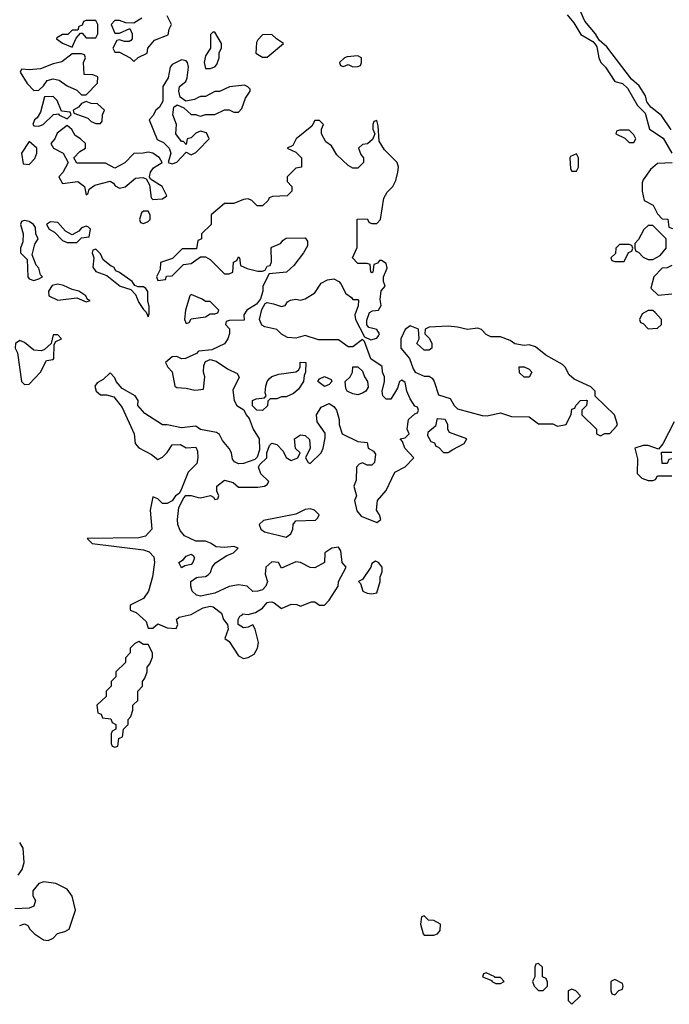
# Model space of a CAD drawing. Header units: inches. Extents: x 2701323 to 2964515, y 494916 to 722124.
# Tile 191 of 256: x 2789250 to 2791979, y 613034 to 617170. Entities that reach past the tile are written whole.
import ezdxf

# ---------------------------------------------------------------- set-up
doc = ezdxf.new("R2010")
doc.units = ezdxf.units.IN
doc.header["$MEASUREMENT"] = 0
doc.layers.add('C7681', color=7, linetype='Continuous')
doc.layers.add('C7691', color=7, linetype='Continuous')

msp = doc.modelspace()

# ---------------------------------------------------------------- linework, layer by layer
at = {"layer": 'C7681', "color": 2, "elevation": 2}
for points in [[(2789763.6, 617176.4), (2789730, 617155.3), (2789696.4, 617156.4), (2789670, 617166), (2789650, 617166), (2789634, 617150), (2789650, 617114), (2789670, 617114), (2789712.7, 617132.7), (2789722, 617110), (2789722, 617090), (2789716.9, 617083.1), (2789710, 617078), (2789690, 617078), (2789670, 617086), (2789658, 617082), (2789642, 617050), (2789650, 617034), (2789670, 617034), (2789714, 617010), (2789730, 616994), (2789748.4, 617011.6), (2789786, 617030), (2789788, 617050), (2789816.4, 617083.6), (2789873.6, 617106.4), (2789878, 617130), (2789888, 617150), (2789870, 617186)], [(2790000, 616843), (2789984.7, 616835.3), (2789948, 616828), (2789924.7, 616844.7), (2789919, 616870), (2789922, 616890), (2789948, 616910), (2789954, 616926), (2789959.5, 616970), (2789955.1, 616990), (2789950, 616997.2), (2789930, 617001.2), (2789890, 616982), (2789882.8, 616970), (2789874.4, 616925.6), (2789852, 616890), (2789851.6, 616828.4), (2789836.9, 616803.1), (2789822, 616790), (2789810, 616766), (2789794, 616750), (2789827.3, 616667.3), (2789854.4, 616654.4), (2789878, 616630), (2789884.7, 616610), (2789874, 616570), (2789890, 616564.7), (2789910, 616572), (2789950, 616614), (2789970, 616602), (2789990, 616612), (2790000, 616622.4)], [(2790000, 616697.6), (2789990, 616693.2), (2789970, 616673.2), (2789954, 616670), (2789950, 616646), (2789938, 616658), (2789930, 616658), (2789906, 616690), (2789908.7, 616730), (2789894, 616770), (2789898, 616802), (2789912, 616812), (2789939.8, 616799.8), (2789970, 616771.3), (2789990, 616771.3), (2790000, 616768)], [(2790000, 616243), (2789998, 616242), (2789992.7, 616207.3), (2789932.7, 616207.3), (2789892.7, 616167.3), (2789842, 616150), (2789839.6, 616120.4), (2789824.7, 616090), (2789830, 616074), (2789862, 616078), (2789867.3, 616092.7), (2789890, 616094), (2789938, 616142), (2789970, 616146), (2790000, 616167)], [(2790000, 616003.1), (2789970, 616015.3), (2789964.7, 616010), (2789946, 615950), (2789942, 615910), (2789950, 615894), (2789962, 615898), (2789970, 615914), (2790000, 615918)], [(2790000, 615775.7), (2789992.7, 615767.3), (2789947.3, 615747.3), (2789930, 615746), (2789910, 615755.3), (2789890, 615754), (2789862, 615730), (2789872, 615710), (2789891, 615691), (2789902, 615630), (2789910, 615624.7), (2789950, 615622.8), (2789986, 615614), (2790000, 615615.6)], [(2790000, 615455.3), (2789990, 615462), (2789930, 615455.3), (2789870, 615468.7), (2789850, 615468), (2789776.4, 615516.4), (2789746, 615550), (2789748, 615570), (2789735.3, 615590), (2789681.2, 615621.2), (2789655.3, 615650), (2789650, 615666), (2789630, 615686), (2789601, 615659), (2789575.3, 615644.7), (2789566, 615630), (2789571, 615610), (2789590, 615594.8), (2789614.8, 615594.8), (2789646, 615586), (2789681, 615541), (2789731, 615430), (2789734.8, 615390), (2789750, 615371), (2789804, 615344), (2789830, 615322), (2789850, 615332), (2789870, 615352), (2789890, 615384.7), (2789925.4, 615385.4), (2789950, 615372), (2789990, 615374), (2789996.9, 615356.9), (2789998.8, 615330), (2789994.8, 615305.2), (2789958, 615270), (2789927.7, 615192.3), (2789919.8, 615180.2), (2789904.7, 615170), (2789891.3, 615148.7), (2789870, 615138), (2789850, 615138), (2789830, 615158), (2789810, 615166), (2789798.8, 615110), (2789804.9, 615030), (2789779.2, 615000.8), (2789750, 614993.6), (2789534, 614990), (2789554, 614970), (2789770, 614942.4), (2789794, 614934), (2789813.7, 614913.7), (2789816.3, 614890), (2789807.7, 614830), (2789791.3, 614770), (2789770, 614738), (2789714, 614710), (2789714, 614690), (2789739.8, 614679.8), (2789782, 614642), (2789790, 614614), (2789810, 614614), (2789830, 614632), (2789870, 614616), (2789908, 614612), (2789914, 614630), (2789909.2, 614650.8), (2789920.2, 614659.8), (2789970, 614671.3), (2790000, 614688.4)], [(2790000, 614979.1), (2789990, 614979), (2789942, 615002), (2789923.7, 615023.7), (2789914, 615050), (2789913.2, 615070), (2789919, 615121), (2789939, 615161), (2789948.7, 615171.3), (2789970, 615171.3), (2790000, 615163.6)], [(2790000, 614751.1), (2789992.9, 614752.9), (2789974, 614770), (2789968.7, 614790), (2789969.3, 614810.7), (2789992.7, 614827.3), (2790000, 614828.1)], [(2789243.1, 613576.9), (2789260.2, 613599.8), (2789269, 613630), (2789265.2, 613690), (2789250, 613714)], [(2789250, 613364.7), (2789270, 613372), (2789284.7, 613364.7), (2789292, 613350), (2789312, 613330), (2789350, 613304.7), (2789370, 613302), (2789390, 613312), (2789409.1, 613330.9), (2789440.2, 613339.8), (2789458, 613350), (2789484, 613430), (2789470, 613488), (2789450, 613518), (2789402, 613542), (2789350.9, 613549.1), (2789330, 613542), (2789304.7, 613510), (2789304.7, 613490), (2789316, 613470), (2789310, 613446), (2789290, 613438), (2789230, 613435.3)]]:
    msp.add_lwpolyline(points, dxfattribs=at)
for points in [[(2789570, 617166), (2789530, 617166), (2789518, 617162), (2789512.7, 617147.3), (2789498, 617142), (2789494, 617126), (2789470, 617126), (2789452, 617108), (2789430, 617108), (2789406, 617094), (2789404.7, 617090), (2789430, 617072), (2789470, 617054), (2789487.3, 617092.7), (2789506, 617114), (2789512.7, 617112.7), (2789530, 617094), (2789570, 617094), (2789578, 617110), (2789578, 617150)], [(2789510, 617026), (2789470, 617026), (2789427.1, 616992.9), (2789390, 616984), (2789336.9, 616963.1), (2789290, 616959), (2789258, 616962), (2789252, 616950), (2789282, 616902), (2789310, 616872), (2789330, 616874), (2789350, 616892), (2789365.2, 616914.8), (2789390, 616921), (2789416, 616916), (2789450, 616892), (2789490, 616874), (2789510, 616854), (2789530, 616854), (2789576.4, 616903.6), (2789578, 616930), (2789558, 616938), (2789520.4, 616940.4), (2789518, 616990), (2789526, 617010), (2789522, 617022)], [(2789390, 616848), (2789354, 616846), (2789338, 616782), (2789322.8, 616757.2), (2789312, 616750), (2789304.7, 616730), (2789310, 616724.7), (2789330, 616722.8), (2789348, 616730), (2789392, 616772), (2789414, 616774), (2789414, 616770), (2789450, 616754), (2789466, 616770), (2789462, 616782), (2789426, 616786), (2789408, 616830)], [(2789530, 616826), (2789510, 616818), (2789496.9, 616803.1), (2789474, 616790), (2789478, 616778), (2789536, 616756), (2789550, 616742), (2789570, 616734), (2789590, 616734), (2789596.4, 616743.6), (2789598, 616770), (2789606, 616790), (2789576.4, 616816.4), (2789550, 616818)], [(2789450, 616726), (2789407.1, 616692.9), (2789398, 616670), (2789381, 616650), (2789392, 616630), (2789432, 616610), (2789454, 616570), (2789431.6, 616528.4), (2789414, 616510), (2789430, 616482), (2789494, 616490), (2789522, 616470), (2789530, 616434), (2789538, 616442), (2789542, 616458), (2789565.2, 616474.8), (2789630, 616492), (2789643.6, 616483.6), (2789651.6, 616471.6), (2789670, 616462), (2789692.5, 616467.5), (2789736, 616504), (2789766.8, 616506.8), (2789782, 616502), (2789796, 616476), (2789802, 616422), (2789810, 616414), (2789850, 616418), (2789868, 616430), (2789848.7, 616470), (2789800.2, 616500.2), (2789795.3, 616510), (2789799, 616530), (2789812.5, 616547.5), (2789848, 616570), (2789838, 616590), (2789810, 616609), (2789790, 616614), (2789768.9, 616608.9), (2789730, 616608), (2789691.1, 616568.9), (2789650, 616546), (2789610, 616568), (2789490, 616568), (2789478, 616590), (2789503.1, 616616.9), (2789526, 616630), (2789526, 616650), (2789506, 616670), (2789483.1, 616683.1), (2789468.4, 616708.4)], [(2789290, 616658), (2789258, 616610), (2789264.7, 616564.7), (2789290, 616562), (2789313.2, 616586.8), (2789322, 616610), (2789322, 616630)], [(2789790, 616366), (2789770, 616366), (2789762, 616358), (2789754, 616330), (2789758, 616318), (2789770, 616314), (2789790, 616322), (2789798, 616330), (2789798, 616350)], [(2789270, 616326), (2789258, 616322), (2789254, 616310), (2789264.7, 616270), (2789263.6, 616236.4), (2789254, 616210), (2789254, 616190), (2789282, 616162), (2789284.7, 616090), (2789290, 616082), (2789310, 616074), (2789330, 616082), (2789346, 616090), (2789338, 616098), (2789330, 616126), (2789319, 616139), (2789302, 616182), (2789313.6, 616226.4), (2789328, 616250), (2789318, 616270), (2789316.4, 616296.4), (2789308, 616310), (2789290, 616322)], [(2789379.6, 616320.4), (2789362, 616310), (2789374, 616290), (2789396.9, 616276.9), (2789430, 616242), (2789450, 616234), (2789490, 616234), (2789510, 616254), (2789542, 616258), (2789548, 616290), (2789539, 616299), (2789530, 616302), (2789510, 616295.3), (2789498, 616282), (2789470, 616266), (2789442, 616282), (2789410, 616318)], [(2789570, 616206), (2789558, 616202), (2789554, 616190), (2789562, 616170), (2789558, 616130), (2789570, 616112), (2789616, 616096), (2789672, 616050), (2789716.9, 616036.9), (2789736, 616016), (2789750, 615982), (2789770, 615952), (2789782, 615942), (2789790, 615922), (2789794.6, 615934.6), (2789794.6, 615965.4), (2789788.7, 615988.7), (2789788.4, 616028.4), (2789780.4, 616040.4), (2789770, 616048), (2789748, 616048), (2789734, 616054), (2789722, 616070), (2789670, 616108), (2789654.6, 616114.6), (2789646, 616130), (2789634, 616134), (2789601.2, 616161.2), (2789590, 616186)], [(2789410, 616059.3), (2789386, 616054), (2789371.3, 616030), (2789372, 616010), (2789410, 615991.3), (2789490, 616001), (2789530, 615984.7), (2789546, 615990), (2789535.3, 615995.3), (2789528, 616010), (2789498, 616030), (2789470, 616037.2), (2789434, 616054)], [(2789410, 615846), (2789390, 615846), (2789382, 615810), (2789354.8, 615785.2), (2789341, 615779), (2789310, 615782), (2789270, 615814), (2789250, 615822), (2789232, 615810), (2789231.3, 615790), (2789241, 615770), (2789257.3, 615650), (2789270, 615637.3), (2789290, 615638.8), (2789337.2, 615690), (2789362, 615738), (2789390, 615742), (2789393.6, 615746.4), (2789394.6, 615805.4), (2789402, 615818), (2789426, 615830)], [(2789930, 614868), (2789918, 614890), (2789938, 614902), (2789950, 614916), (2789970, 614924.7), (2789978.8, 614918.8), (2789984.7, 614910), (2789978, 614890), (2789970, 614882), (2789943.6, 614876.4)], [(2789750, 614558), (2789734, 614550), (2789714, 614530), (2789714, 614510), (2789694, 614490), (2789694, 614470), (2789654, 614430), (2789654, 614410), (2789634, 614390), (2789634, 614370), (2789614, 614350), (2789612.7, 614327.3), (2789574, 614290), (2789578, 614258), (2789592.7, 614252.7), (2789598, 614238), (2789632.7, 614232.7), (2789638, 614218), (2789654, 614210), (2789654, 614190), (2789638, 614182), (2789634, 614170), (2789634, 614130), (2789638, 614118), (2789650, 614114), (2789662, 614118), (2789666, 614150), (2789682, 614158), (2789686, 614190), (2789706, 614210), (2789706, 614230), (2789716.4, 614243.6), (2789726, 614270), (2789726, 614290), (2789746, 614310), (2789746, 614350), (2789766, 614370), (2789766, 614390), (2789776.4, 614403.6), (2789786, 614430), (2789786, 614450), (2789796.4, 614463.6), (2789807.3, 614492.7), (2789808, 614510), (2789790, 614546), (2789770, 614546)]]:
    msp.add_lwpolyline(points, close=True, dxfattribs=at)
at = {"layer": 'C7691', "color": 2, "elevation": 2}
for points in [[(2791986.8, 616706.8), (2791947.2, 616767.2), (2791902, 616802), (2791885.2, 616825.2), (2791879, 616850), (2791852.3, 616892.3), (2791820.7, 616920.7), (2791716.2, 617056.2), (2791684, 617084), (2791669, 617110), (2791624.1, 617164.1), (2791593.3, 617233.3)], [(2791550.7, 617190), (2791577.5, 617157.5), (2791608.2, 617108.2), (2791658, 617078), (2791667.3, 617067.3), (2791675.3, 617055.3), (2791682.8, 617010), (2791691, 616990), (2791711.3, 616970), (2791751, 616911), (2791782, 616902), (2791803, 616883), (2791846, 616810), (2791878, 616778), (2791896, 616710), (2791953, 616673), (2791990.6, 616610)], [(2790000, 616768), (2790010, 616764.7), (2790030, 616771.3), (2790070, 616772), (2790110, 616792), (2790130, 616792), (2790150, 616782), (2790170, 616782), (2790183.1, 616796.9), (2790199, 616841), (2790218, 616870), (2790218, 616878), (2790208.4, 616888.4), (2790194.6, 616894.6), (2790131.6, 616888.4), (2790090, 616868), (2790070, 616868), (2790030, 616848), (2790010, 616848), (2790000, 616843)], [(2790000, 615163.6), (2790010, 615161), (2790052, 615172), (2790064.7, 615164.7), (2790070, 615154), (2790082, 615158), (2790086, 615170), (2790078, 615190), (2790078, 615210), (2790110, 615236), (2790146.4, 615226.4), (2790170, 615206.8), (2790250, 615206), (2790278, 615210), (2790290, 615218), (2790297.2, 615230), (2790262.9, 615262.9), (2790254, 615290), (2790259, 615301), (2790288.7, 615330), (2790288.9, 615351.1), (2790299, 615381), (2790310, 615391.3), (2790330, 615386), (2790357.5, 615357.5), (2790370, 615331.3), (2790390, 615318), (2790418, 615330), (2790428, 615350), (2790409.2, 615369.2), (2790404, 615410), (2790430, 615426.8), (2790450, 615422.8), (2790467.1, 615407.1), (2790471, 615370), (2790451.3, 615330), (2790462, 615310), (2790470, 615306), (2790516, 615350), (2790525.2, 615370), (2790533.2, 615413.2), (2790533.2, 615433.2), (2790500.2, 615480.2), (2790497.2, 615510), (2790517.2, 615542.8), (2790550, 615558), (2790570, 615544.7), (2790581, 615530), (2790592, 615490), (2790592, 615470), (2790604.7, 615430), (2790670, 615398), (2790710, 615394), (2790714, 615370), (2790736.9, 615356.9), (2790744.7, 615344.7), (2790741, 615310), (2790730, 615299), (2790710, 615299), (2790690, 615308.7), (2790676.9, 615303.1), (2790664.7, 615290), (2790663.6, 615236.4), (2790654, 615210), (2790664.7, 615170), (2790656, 615150), (2790667.1, 615107.1), (2790684, 615084), (2790750, 615058), (2790768, 615070), (2790762, 615090), (2790748.7, 615110), (2790753.2, 615150), (2790790, 615192), (2790826, 615270), (2790870, 615292), (2790906, 615330), (2790868, 615370), (2790858, 615398), (2790848, 615410), (2790870, 615414), (2790886, 615430), (2790878, 615450), (2790884, 615490), (2790910, 615514), (2790922, 615518), (2790926, 615530), (2790922, 615542), (2790910, 615546), (2790890, 615578), (2790877.2, 615610), (2790870, 615646), (2790855.3, 615655.3), (2790846, 615650), (2790838, 615622), (2790810, 615575.3), (2790790, 615575.3), (2790775.3, 615590), (2790773.2, 615610), (2790782.7, 615650), (2790782.7, 615670), (2790774, 615690), (2790772.7, 615712.7), (2790725.6, 615745.6), (2790698, 615818), (2790690, 615826), (2790650, 615795.3), (2790630, 615795.3), (2790590, 615825.2), (2790505.2, 615825.2), (2790450, 615844), (2790410, 615832.7), (2790375.1, 615835.1), (2790350, 615848.7), (2790330, 615868.7), (2790280.2, 615880.2), (2790267.3, 615887.3), (2790258, 615910), (2790268, 615952), (2790282, 615978), (2790290, 615982), (2790316.9, 615976.9), (2790350, 615964.7), (2790366, 615970), (2790374.6, 615985.4), (2790388.4, 615991.6), (2790410, 615996), (2790430, 615991.3), (2790450, 615998), (2790490, 616022), (2790516.4, 616063.6), (2790542.7, 616077.3), (2790570, 616081), (2790590.8, 616070.8), (2790599.8, 616059.8), (2790619.6, 616019.6), (2790643.6, 616003.6), (2790650, 615994), (2790670, 615994), (2790674, 615990), (2790671.6, 615968.4), (2790658, 615930), (2790661, 615910), (2790698, 615838), (2790725.4, 615825.4), (2790750, 615832), (2790758, 615842), (2790762, 615850), (2790750, 615868), (2790716.4, 615876.4), (2790708, 615888), (2790708.4, 615908.4), (2790720.2, 615939.8), (2790732.9, 615947.1), (2790758, 615950), (2790768.7, 615970), (2790765.2, 615994.8), (2790768.9, 616031.1), (2790786, 616050), (2790778, 616070), (2790778, 616090), (2790793.6, 616126.4), (2790790, 616146), (2790770, 616158), (2790762, 616158), (2790752.7, 616147.3), (2790738, 616142), (2790734, 616110), (2790730, 616106), (2790726, 616110), (2790722, 616142), (2790710, 616146), (2790670, 616146), (2790648, 616170), (2790667.3, 616212.7), (2790667.3, 616332.7), (2790710, 616334), (2790718, 616318), (2790730, 616314), (2790750, 616314), (2790766, 616330), (2790780.4, 616419.6), (2790794.6, 616445.4), (2790818, 616470), (2790830, 616494), (2790839, 616530), (2790842, 616550), (2790835.3, 616570), (2790783.1, 616623.1), (2790760.4, 616660.4), (2790756.4, 616723.6), (2790750, 616746), (2790738, 616742), (2790734, 616730), (2790734, 616710), (2790742, 616690), (2790732.7, 616667.3), (2790711.6, 616648.4), (2790690, 616646), (2790674, 616630), (2790683.6, 616603.6), (2790694, 616590), (2790694, 616570), (2790670, 616546), (2790650, 616546), (2790630, 616558), (2790582.7, 616602.7), (2790560.4, 616640.4), (2790536.4, 616656.4), (2790518, 616690), (2790518, 616710), (2790526, 616730), (2790510, 616746), (2790490, 616746), (2790476.9, 616723.1), (2790412, 616670), (2790398, 616642), (2790374, 616630), (2790410, 616614), (2790434, 616590), (2790434, 616550), (2790410, 616546), (2790374, 616510), (2790374, 616490), (2790394, 616470), (2790394, 616450), (2790374, 616430), (2790312.7, 616427.3), (2790298, 616422), (2790294, 616410), (2790270, 616388), (2790248.4, 616388.4), (2790226, 616410), (2790210, 616418), (2790190, 616415.3), (2790150, 616398), (2790110, 616398), (2790054, 616350), (2790054, 616310), (2790014, 616270), (2790014, 616250), (2790000, 616243)], [(2790000, 616622.4), (2790046, 616670), (2790034.6, 616694.6), (2790010, 616702), (2790000, 616697.6)], [(2791991.3, 616568.7), (2791930, 616566), (2791899.6, 616540.4), (2791870, 616498), (2791865.4, 616485.4), (2791864.7, 616450), (2791874, 616410), (2791911.1, 616391.1), (2791930, 616354), (2791950, 616334), (2791972.7, 616332.7), (2791978, 616298), (2791992.7, 616292.7)], [(2790000, 616167), (2790010, 616174), (2790030, 616174), (2790050, 616162), (2790110, 616102), (2790130, 616102), (2790146, 616110), (2790148.4, 616151.6), (2790162, 616158), (2790170, 616174), (2790174, 616170), (2790178, 616138), (2790205.4, 616125.4), (2790250, 616114), (2790270, 616114), (2790282, 616118), (2790290, 616134), (2790302, 616138), (2790307.3, 616152.7), (2790306, 616210), (2790310, 616214), (2790346, 616230), (2790356.4, 616243.6), (2790370, 616252), (2790450, 616254), (2790459.6, 616239.6), (2790459.6, 616220.4), (2790442, 616190), (2790402, 616138), (2790371.1, 616108.9), (2790298, 616102), (2790272, 616050), (2790272, 616030), (2790262, 615998), (2790244.7, 615975.3), (2790204.7, 615950), (2790192, 615930), (2790192.7, 615907.3), (2790130, 615906), (2790118, 615902), (2790114, 615890), (2790132, 615872), (2790131.6, 615851.6), (2790124.7, 615830), (2790111.1, 615808.9), (2790056.9, 615783.1), (2790002, 615778), (2790000, 615775.7)], [(2791990, 616138), (2791970, 616128), (2791950, 616126), (2791914, 616090), (2791902, 616042), (2791932.7, 616012.7), (2791990, 616018)], [(2790000, 615918), (2790030, 615922), (2790050, 615934), (2790070, 615934), (2790082, 615938), (2790086, 615950), (2790050, 615986), (2790030, 615986), (2790016.4, 615996.4), (2790000, 616003.1)], [(2790000, 615615.6), (2790022, 615618), (2790028, 615670), (2790022, 615690), (2790023.1, 615716.9), (2790030, 615734), (2790050, 615742), (2790076, 615736), (2790123.6, 615703.6), (2790163.6, 615683.6), (2790171.6, 615668.4), (2790146, 615614), (2790151.3, 615570), (2790162, 615550), (2790191.3, 615531.3), (2790201, 615510), (2790214.4, 615494.4), (2790231, 615450), (2790256, 615410), (2790257.3, 615362.7), (2790247.1, 615332.9), (2790238, 615322), (2790190, 615305.2), (2790170, 615304), (2790152.7, 615312.7), (2790143.7, 615323.7), (2790139.3, 615350), (2790130, 615368.7), (2790102.7, 615402.7), (2790090, 615428), (2790076.5, 615436.5), (2790010, 615448.7), (2790000, 615455.3)], [(2791999.6, 615480.4), (2791952, 615388), (2791934, 615366), (2791890, 615382), (2791870, 615382), (2791834, 615370), (2791845.4, 615325.4), (2791843.6, 615263.6), (2791863.6, 615243.6), (2791890, 615234), (2791910, 615234), (2791922, 615238), (2791930, 615254), (2791990, 615254)], [(2791990, 615326), (2791978, 615322), (2791970, 615306), (2791950, 615306), (2791946, 615354), (2791990, 615354)], [(2790000, 614828.1), (2790030, 614831), (2790042, 614838), (2790052.3, 614847.7), (2790059, 614870), (2790072.1, 614887.9), (2790120.9, 614919.1), (2790148, 614930), (2790168, 614950), (2790150, 614957.2), (2790110, 614952.7), (2790075.5, 614955.5), (2790051.5, 614971.5), (2790030, 614979.3), (2790000, 614979.1)], [(2790000, 614688.4), (2790020.2, 614699.8), (2790050, 614706.8), (2790063.5, 614703.5), (2790097.3, 614677.3), (2790106.8, 614650), (2790122.8, 614630), (2790126, 614610), (2790112, 614570), (2790130, 614558), (2790170, 614497.3), (2790190, 614486.8), (2790210, 614490.8), (2790234.5, 614505.5), (2790249, 614530), (2790254, 614554), (2790239, 614610), (2790230, 614628), (2790210, 614618), (2790190, 614615.3), (2790168, 614630), (2790168, 614650), (2790175.3, 614664.7), (2790186, 614670), (2790186, 614674), (2790210, 614671.3), (2790240.2, 614679.8), (2790270, 614698), (2790290, 614722), (2790296.4, 614723.6), (2790310, 614724.7), (2790319.8, 614719.8), (2790350, 614696), (2790390, 614714.8), (2790414, 614714), (2790430, 614706.8), (2790476, 614724), (2790490, 614724.9), (2790510, 614710.8), (2790530, 614711.3), (2790550, 614731.3), (2790588.7, 614790), (2790589, 614810), (2790622, 614870), (2790605.2, 614890), (2790599.3, 614939.3), (2790590, 614954), (2790562, 614950), (2790532, 614930), (2790530.8, 614889.2), (2790490, 614868), (2790470, 614868.7), (2790430, 614889.2), (2790410, 614892.3), (2790350, 614866), (2790338, 614890), (2790310, 614892.7), (2790284, 614870), (2790281.4, 614841.4), (2790291.3, 614810), (2790284.7, 614790), (2790270, 614775.3), (2790251.1, 614768.9), (2790230, 614768.7), (2790206, 614790), (2790170, 614796), (2790130, 614789), (2790070, 614761.2), (2790010, 614748.7), (2790000, 614751.1)]]:
    msp.add_lwpolyline(points, dxfattribs=at)
for points in [[(2790070, 617118), (2790062, 617118), (2790052, 617108), (2790052, 617050), (2790030, 617018), (2790024.9, 616990), (2790030, 616964.7), (2790050, 616964.7), (2790070, 616972), (2790078, 616982), (2790088, 617010), (2790088.4, 617031.6), (2790098, 617050), (2790098, 617070)], [(2790310, 617108), (2790270, 617106), (2790250, 617086), (2790245.4, 617074.6), (2790242, 617030), (2790270, 617012), (2790290, 617012), (2790358, 617070), (2790328.9, 617088.9)], [(2790670, 617018), (2790625.4, 617014.6), (2790614, 617010), (2790594, 616990), (2790598, 616978), (2790610, 616974), (2790630, 616982), (2790650, 616972), (2790670, 616974), (2790682, 616978), (2790686, 616990), (2790686, 617010)], [(2791810, 616706), (2791770, 616706), (2791758, 616702), (2791754, 616690), (2791792.7, 616672.7), (2791810, 616654), (2791830, 616654), (2791838, 616670), (2791830, 616686)], [(2791590, 616606), (2791564.7, 616595.3), (2791562, 616590), (2791563.6, 616543.6), (2791570, 616534), (2791590, 616534), (2791598, 616550), (2791598, 616590)], [(2791910, 616306), (2791890, 616306), (2791871.6, 616288.4), (2791850, 616246), (2791834, 616230), (2791834, 616210), (2791838, 616198), (2791850, 616194), (2791870, 616172), (2791890, 616162), (2791910, 616162), (2791940.4, 616179.6), (2791966, 616210), (2791966, 616250)], [(2791810, 616226), (2791770, 616226), (2791754, 616210), (2791752.7, 616187.3), (2791734, 616170), (2791738, 616158), (2791750, 616154), (2791790, 616154), (2791807.3, 616192.7), (2791822, 616198), (2791826, 616210), (2791822, 616222)], [(2791910, 615948), (2791890, 615948), (2791865.4, 615934.6), (2791854, 615910), (2791858, 615898), (2791870, 615894), (2791890, 615872), (2791930, 615874), (2791946, 615890), (2791946, 615910), (2791920.4, 615940.4)], [(2790890, 615884), (2790870, 615868), (2790852, 615830), (2790852, 615790), (2790887.1, 615747.1), (2790902.8, 615702.8), (2790912, 615690), (2790923.5, 615683.5), (2790950, 615672), (2790970, 615672), (2790983.6, 615663.6), (2790992, 615650), (2791010, 615594), (2791058.8, 615578.8), (2791076, 615550), (2791090, 615536), (2791193.2, 615506.8), (2791214, 615506), (2791270, 615518), (2791316.4, 615503.6), (2791390, 615502), (2791430, 615472), (2791490, 615472), (2791510, 615462), (2791546, 615470), (2791567.3, 615512.7), (2791570, 615534), (2791582, 615538), (2791586, 615550), (2791606, 615570), (2791630, 615572), (2791634, 615570), (2791632, 615550), (2791612, 615530), (2791612, 615510), (2791674, 615450), (2791674, 615430), (2791690, 615422), (2791708, 615432), (2791730, 615432), (2791758, 615462), (2791762, 615470), (2791748.7, 615510), (2791668, 615588), (2791668, 615610), (2791650, 615628), (2791580.2, 615660.2), (2791558, 615678), (2791542, 615710), (2791530, 615722), (2791460.2, 615760.2), (2791416.5, 615796.5), (2791390, 615804), (2791370, 615802), (2791330, 615808.7), (2791310, 615822), (2791270, 615838), (2791230, 615838), (2791210, 615848), (2791190, 615868), (2791174.6, 615874.6), (2791131.1, 615868.9), (2791090, 615879), (2791050, 615882), (2790970, 615878), (2790954, 615870), (2790952, 615850), (2790971.3, 615831.3), (2790982, 615810), (2790982, 615790), (2790970, 615782), (2790950, 615782), (2790918, 615810), (2790928, 615830), (2790926, 615870)], [(2790270, 615528.7), (2790246, 615530), (2790228.4, 615548.4), (2790228, 615570), (2790243.1, 615576.9), (2790278, 615582), (2790286, 615590), (2790282, 615602), (2790284, 615630), (2790289.3, 615650.7), (2790298.6, 615661.4), (2790310, 615671), (2790338.6, 615681.4), (2790410, 615691.3), (2790422, 615698), (2790428.7, 615710), (2790428.4, 615731.6), (2790452, 615730), (2790451.3, 615690), (2790444.7, 615675.3), (2790442.8, 615650), (2790421.4, 615618.6), (2790399.8, 615600.2), (2790370, 615586), (2790350, 615586), (2790330, 615578), (2790302, 615578), (2790292.7, 615567.3), (2790291.6, 615548.4)], [(2790670, 615594), (2790650, 615599), (2790626, 615610), (2790620.4, 615620.4), (2790618, 615650), (2790638, 615670), (2790648, 615690), (2790650, 615712), (2790670, 615712), (2790690, 615694), (2790698, 615670), (2790710.7, 615650.7), (2790713.7, 615626.3), (2790704.7, 615610), (2790690, 615601.2)], [(2791370, 615668), (2791350, 615686), (2791348.7, 615711.3), (2791370, 615712), (2791390, 615702), (2791402, 615690), (2791390, 615668)], [(2790530, 615629), (2790502, 615650), (2790510, 615662), (2790531, 615671), (2790558, 615658), (2790562, 615650), (2790550, 615638)], [(2791006.8, 615493.2), (2791002, 615490), (2790996.9, 615463.1), (2790964.7, 615435.3), (2790963.6, 615423.6), (2790978, 615398), (2790992.7, 615392.7), (2790998, 615378), (2791010, 615374), (2791030, 615352), (2791050, 615352), (2791070, 615364.7), (2791118, 615390), (2791128, 615410), (2791056.4, 615436.4), (2791048.4, 615448.4), (2791048.7, 615470), (2791038, 615490)], [(2790470, 615115.1), (2790450, 615112.3), (2790410, 615092.7), (2790274.4, 615065.6), (2790256, 615050), (2790262.8, 615030), (2790278.5, 615018.5), (2790370, 614996), (2790389.3, 615010.7), (2790397.2, 615030), (2790399, 615050), (2790410, 615064.7), (2790492.3, 615067.7), (2790503.1, 615076.9), (2790508.7, 615090), (2790488, 615110)], [(2790744.7, 614895.3), (2790730, 614886), (2790726, 614870), (2790690, 614818), (2790674, 614810), (2790682, 614802), (2790692, 614770), (2790710, 614761), (2790730, 614758), (2790750, 614762), (2790764, 614810), (2790764, 614830), (2790773.2, 614850), (2790773.2, 614870), (2790758, 614890)], [(2790950, 613406), (2790938, 613402), (2790934, 613370), (2790944.7, 613330), (2790950, 613324.7), (2790990, 613324.7), (2791006, 613330), (2791016.4, 613343.6), (2791018, 613370), (2790990, 613386), (2790967.3, 613387.3)], [(2791430, 613206), (2791418, 613202), (2791414, 613190), (2791414, 613150), (2791404.7, 613130), (2791412, 613110), (2791430, 613092), (2791450, 613092), (2791468, 613110), (2791467.3, 613127.3), (2791462, 613142), (2791446, 613150), (2791446, 613190)], [(2791210, 613166), (2791198, 613162), (2791194, 613150), (2791234, 613134), (2791234, 613130), (2791250, 613122), (2791270, 613122), (2791286, 613130), (2791270, 613146), (2791246, 613146), (2791246, 613150)], [(2791750, 613138), (2791734, 613130), (2791734, 613090), (2791738, 613078), (2791750, 613074), (2791767.3, 613092.7), (2791782, 613098), (2791786, 613110), (2791782, 613122)], [(2791570, 613098), (2791554, 613090), (2791554, 613050), (2791570, 613034), (2791606, 613070), (2791586, 613090)]]:
    msp.add_lwpolyline(points, close=True, dxfattribs=at)

doc.saveas('drawing.dxf')
